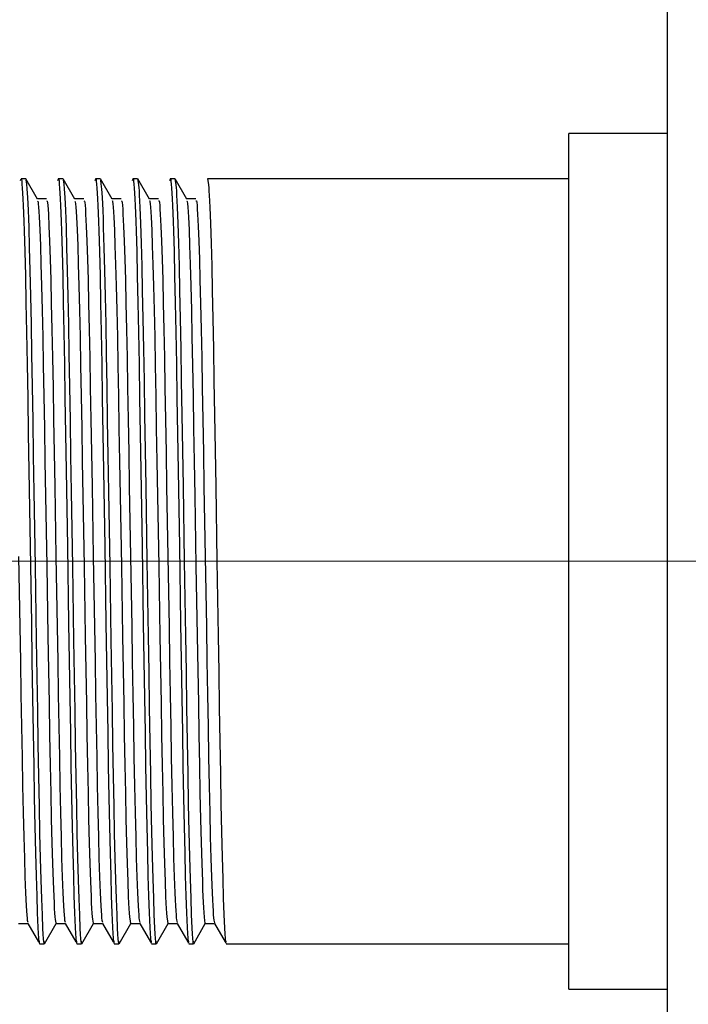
# Model space of a CAD drawing. Header units: millimetres. Extents: x 262469 to 275208, y -32539 to 9411.
# Tile 249 of 256: x 269077 to 269083, y -13400 to -13392. Entities that reach past the tile are written whole.
import ezdxf

# ---------------------------------------------------------------- set-up
doc = ezdxf.new("R2010")
doc.units = ezdxf.units.MM
doc.header["$LTSCALE"] = 100
doc.layers.add('$ IE_TELETECHNIKA', color=5, linetype='Continuous', lineweight=30)

msp = doc.modelspace()

# ---------------------------------------------------------------- linework, layer by layer
at = {"layer": '$ IE_TELETECHNIKA', "color": 7, "linetype": 'Continuous'}
for p, q in [((269082.8756, -13433.0878), (269082.8756, -13359.6478)), ((269082.8756, -13392.6238), (269082.0116, -13392.6238)), ((269082.0116, -13400.1118), (269082.0116, -13392.6238)), ((269077.2571, -13393.0198), (269077.2163, -13393.0198)), ((269077.3604, -13393.1977), (269077.2583, -13393.0209)), ((269077.5836, -13393.0198), (269077.5428, -13393.0198)), ((269077.6869, -13393.1977), (269077.5848, -13393.0209)), ((269077.9102, -13393.0198), (269077.8694, -13393.0198)), ((269078.0135, -13393.1977), (269077.9114, -13393.0209)), ((269078.2368, -13393.0198), (269078.196, -13393.0198)), ((269078.3401, -13393.1977), (269078.238, -13393.0209)), ((269078.5633, -13393.0198), (269078.5225, -13393.0198)), ((269078.6666, -13393.1976), (269078.5645, -13393.0209)), ((269082.0116, -13393.0198), (269078.8491, -13393.0198)), ((269077.4408, -13393.1966), (269077.3597, -13393.1966)), ((269077.4408, -13393.1966), (269077.3597, -13393.1966)), ((269077.7673, -13393.1966), (269077.6863, -13393.1966)), ((269077.7673, -13393.1966), (269077.6863, -13393.1966)), ((269078.0939, -13393.1966), (269078.0129, -13393.1966)), ((269078.0939, -13393.1966), (269078.0129, -13393.1966)), ((269078.4205, -13393.1966), (269078.3395, -13393.1966)), ((269078.4205, -13393.1966), (269078.3395, -13393.1966)), ((269078.747, -13393.1966), (269078.666, -13393.1966)), ((269078.747, -13393.1966), (269078.666, -13393.1966)), ((269077.1958, -13399.5391), (269077.2769, -13399.5391)), ((269077.2762, -13399.5379), (269077.3688, -13399.6983)), ((269077.4215, -13399.7148), (269077.5237, -13399.538)), ((269077.5224, -13399.5391), (269077.6034, -13399.5391)), ((269077.6028, -13399.5379), (269077.6954, -13399.6983)), ((269077.7481, -13399.7148), (269077.8502, -13399.538)), ((269077.849, -13399.5391), (269077.93, -13399.5391)), ((269077.9294, -13399.5379), (269078.022, -13399.6983)), ((269078.0747, -13399.7148), (269078.1768, -13399.538)), ((269078.1755, -13399.5391), (269078.2566, -13399.5391)), ((269078.2559, -13399.5379), (269078.3485, -13399.6983)), ((269078.4012, -13399.7148), (269078.5034, -13399.538)), ((269078.5021, -13399.5391), (269078.5832, -13399.5391)), ((269078.5825, -13399.5379), (269078.6751, -13399.6983)), ((269078.7278, -13399.7148), (269078.8293, -13399.5391)), ((269078.8287, -13399.5391), (269078.9097, -13399.5391)), ((269078.9091, -13399.5379), (269079.0017, -13399.6983)), ((269077.3796, -13399.7158), (269077.4204, -13399.7158)), ((269077.7062, -13399.7158), (269077.747, -13399.7158)), ((269078.0328, -13399.7158), (269078.0736, -13399.7158)), ((269078.3593, -13399.7158), (269078.4002, -13399.7158)), ((269078.6859, -13399.7158), (269078.7267, -13399.7158)), ((269079.0125, -13399.7158), (269082.0116, -13399.7158)), ((269082.0116, -13400.1118), (269082.8756, -13400.1118))]:
    msp.add_line(p, q, dxfattribs=at)
at = {"layer": '$ IE_TELETECHNIKA', "color": 7, "linetype": 'Continuous', "lineweight": 5, "ltscale": 20.32}
for p, q in [((269071.5716, -13396.3678), (269082.0116, -13396.3678)), ((269082.0116, -13396.3678), (269084.3156, -13396.3678))]:
    msp.add_line(p, q, dxfattribs=at)
at = {"layer": '$ IE_TELETECHNIKA', "color": 7, "linetype": 'Continuous'}
for points in [[(269077.2125, -13393.0347), (269077.2174, -13393.0191), (269077.2199, -13393.0252), (269077.2224, -13393.0415), (269077.2249, -13393.0673), (269077.2275, -13393.102), (269077.2301, -13393.1451), (269077.2327, -13393.1961), (269077.2354, -13393.2546), (269077.2381, -13393.3205), (269077.2409, -13393.3938), (269077.2436, -13393.4743), (269077.2491, -13393.6572), (269077.2545, -13393.8679), (269077.2598, -13394.1043), (269077.2649, -13394.3636), (269077.2699, -13394.643), (269077.2747, -13394.9397), (269077.2797, -13395.2507), (269077.2849, -13395.5732), (269077.2958, -13396.2391), (269077.3068, -13396.9103), (269077.3121, -13397.2392), (269077.3172, -13397.559), (269077.3221, -13397.8669), (269077.3271, -13398.1601), (269077.3321, -13398.4357), (269077.3373, -13398.6902), (269077.3425, -13398.92), (269077.348, -13399.1217), (269077.3534, -13399.2959), (269077.3589, -13399.4454), (269077.3643, -13399.572), (269077.3669, -13399.6242), (269077.3695, -13399.6663), (269077.3721, -13399.6959), (269077.3746, -13399.7108), (269077.3771, -13399.7089), (269077.3796, -13399.6925)], [(269077.2583, -13393.0325), (269077.2632, -13393.0645), (269077.2681, -13393.1108), (269077.2706, -13393.1438), (269077.2731, -13393.1856), (269077.2757, -13393.2372), (269077.2783, -13393.2982), (269077.281, -13393.3679), (269077.2836, -13393.4456), (269077.289, -13393.6221), (269077.2942, -13393.823), (269077.2994, -13394.0463), (269077.3044, -13394.2908), (269077.3092, -13394.5554), (269077.3139, -13394.8377), (269077.3187, -13395.1346), (269077.3237, -13395.4433), (269077.3288, -13395.7605), (269077.3394, -13396.4093), (269077.35, -13397.0566), (269077.355, -13397.3718), (269077.3599, -13397.6773), (269077.3647, -13397.9706), (269077.3695, -13398.2492), (269077.3744, -13398.5103), (269077.3794, -13398.7508), (269077.3846, -13398.9671), (269077.3898, -13399.1567), (269077.3951, -13399.3211), (269077.4004, -13399.4626), (269077.4056, -13399.5826), (269077.4081, -13399.6316), (269077.4106, -13399.6708), (269077.4131, -13399.698), (269077.4156, -13399.7112), (269077.418, -13399.7086), (269077.4204, -13399.6925)], [(269077.5391, -13393.0347), (269077.544, -13393.0191), (269077.5465, -13393.0252), (269077.549, -13393.0415), (269077.5515, -13393.0673), (269077.5541, -13393.102), (269077.5567, -13393.1451), (269077.5593, -13393.1961), (269077.562, -13393.2546), (269077.5647, -13393.3205), (269077.5674, -13393.3938), (269077.5702, -13393.4743), (269077.5757, -13393.6571), (269077.5811, -13393.8679), (269077.5864, -13394.1043), (269077.5915, -13394.3636), (269077.5964, -13394.643), (269077.6013, -13394.9397), (269077.6063, -13395.2507), (269077.6115, -13395.5732), (269077.6224, -13396.2391), (269077.6333, -13396.9102), (269077.6386, -13397.2392), (269077.6437, -13397.559), (269077.6487, -13397.8669), (269077.6536, -13398.1601), (269077.6587, -13398.4357), (269077.6638, -13398.6902), (269077.6691, -13398.92), (269077.6745, -13399.1217), (269077.68, -13399.2959), (269077.6855, -13399.4454), (269077.6908, -13399.572), (269077.6935, -13399.6242), (269077.6961, -13399.6663), (269077.6986, -13399.6959), (269077.7012, -13399.7108), (269077.7037, -13399.7089), (269077.7062, -13399.6925)], [(269077.5849, -13393.0325), (269077.5897, -13393.0645), (269077.5946, -13393.1108), (269077.5971, -13393.1438), (269077.5997, -13393.1856), (269077.6023, -13393.2373), (269077.6049, -13393.2983), (269077.6075, -13393.3679), (269077.6102, -13393.4456), (269077.6155, -13393.6221), (269077.6208, -13393.8231), (269077.6259, -13394.0463), (269077.6309, -13394.2909), (269077.6358, -13394.5555), (269077.6405, -13394.8377), (269077.6453, -13395.1347), (269077.6502, -13395.4433), (269077.6554, -13395.7606), (269077.666, -13396.4093), (269077.6765, -13397.0566), (269077.6816, -13397.3718), (269077.6864, -13397.6773), (269077.6912, -13397.9706), (269077.696, -13398.2492), (269077.7009, -13398.5104), (269077.706, -13398.7508), (269077.7111, -13398.9671), (269077.7164, -13399.1567), (269077.7217, -13399.3211), (269077.727, -13399.4626), (269077.7322, -13399.5826), (269077.7347, -13399.6316), (269077.7372, -13399.6708), (269077.7397, -13399.698), (269077.7422, -13399.7112), (269077.7446, -13399.7086), (269077.747, -13399.6925)], [(269077.8657, -13393.0347), (269077.8706, -13393.0191), (269077.873, -13393.0252), (269077.8755, -13393.0415), (269077.8781, -13393.0673), (269077.8806, -13393.102), (269077.8832, -13393.1451), (269077.8859, -13393.1961), (269077.8886, -13393.2546), (269077.8913, -13393.3205), (269077.894, -13393.3937), (269077.8968, -13393.4743), (269077.9022, -13393.6571), (269077.9077, -13393.8679), (269077.9129, -13394.1043), (269077.9181, -13394.3635), (269077.923, -13394.6429), (269077.9279, -13394.9396), (269077.9329, -13395.2507), (269077.9381, -13395.5732), (269077.9489, -13396.2391), (269077.9599, -13396.9102), (269077.9652, -13397.2391), (269077.9703, -13397.559), (269077.9753, -13397.8669), (269077.9802, -13398.16), (269077.9852, -13398.4356), (269077.9904, -13398.6902), (269077.9957, -13398.92), (269078.0011, -13399.1217), (269078.0066, -13399.2959), (269078.0121, -13399.4454), (269078.0174, -13399.572), (269078.02, -13399.6242), (269078.0226, -13399.6663), (269078.0252, -13399.6959), (269078.0277, -13399.7108), (269078.0303, -13399.7089), (269078.0328, -13399.6925)], [(269077.9115, -13393.0325), (269077.9163, -13393.0646), (269077.9212, -13393.1109), (269077.9237, -13393.1438), (269077.9263, -13393.1857), (269077.9288, -13393.2374), (269077.9315, -13393.2984), (269077.9341, -13393.3681), (269077.9368, -13393.4457), (269077.9421, -13393.6223), (269077.9474, -13393.8232), (269077.9525, -13394.0465), (269077.9575, -13394.291), (269077.9623, -13394.5556), (269077.9671, -13394.8379), (269077.9718, -13395.1349), (269077.9768, -13395.4435), (269077.9819, -13395.7607), (269077.9926, -13396.4095), (269078.0031, -13397.0568), (269078.0082, -13397.372), (269078.013, -13397.6774), (269078.0178, -13397.9707), (269078.0226, -13398.2493), (269078.0275, -13398.5104), (269078.0325, -13398.7509), (269078.0377, -13398.9671), (269078.043, -13399.1568), (269078.0483, -13399.3211), (269078.0535, -13399.4626), (269078.0587, -13399.5826), (269078.0613, -13399.6316), (269078.0638, -13399.6708), (269078.0663, -13399.698), (269078.0688, -13399.7112), (269078.0712, -13399.7086), (269078.0736, -13399.6925)], [(269078.1922, -13393.0347), (269078.1971, -13393.0191), (269078.1996, -13393.0252), (269078.2021, -13393.0415), (269078.2046, -13393.0673), (269078.2072, -13393.102), (269078.2098, -13393.1451), (269078.2125, -13393.1961), (269078.2151, -13393.2546), (269078.2178, -13393.3205), (269078.2206, -13393.3938), (269078.2233, -13393.4743), (269078.2288, -13393.6571), (269078.2342, -13393.8679), (269078.2395, -13394.1043), (269078.2446, -13394.3636), (269078.2496, -13394.643), (269078.2545, -13394.9397), (269078.2594, -13395.2507), (269078.2646, -13395.5732), (269078.2755, -13396.2391), (269078.2865, -13396.9102), (269078.2918, -13397.2392), (269078.2969, -13397.559), (269078.3018, -13397.8669), (269078.3068, -13398.1601), (269078.3118, -13398.4357), (269078.317, -13398.6902), (269078.3223, -13398.92), (269078.3277, -13399.1217), (269078.3331, -13399.2959), (269078.3386, -13399.4454), (269078.344, -13399.572), (269078.3466, -13399.6242), (269078.3492, -13399.6663), (269078.3518, -13399.6959), (269078.3543, -13399.7108), (269078.3568, -13399.7089), (269078.3593, -13399.6925)], [(269078.2368, -13393.0198), (269078.2417, -13393.0511), (269078.2466, -13393.0951), (269078.2491, -13393.1259), (269078.2516, -13393.1648), (269078.2542, -13393.213), (269078.2569, -13393.2706), (269078.2595, -13393.3371), (269078.2622, -13393.4117), (269078.2676, -13393.5833), (269078.2729, -13393.7807), (269078.2781, -13394.0014), (269078.2832, -13394.2441), (269078.2881, -13394.5074), (269078.2928, -13394.7891), (269078.2976, -13395.0862), (269078.3026, -13395.3956), (269078.3078, -13395.7143), (269078.3184, -13396.3675), (269078.3291, -13397.0208), (269078.3342, -13397.3394), (269078.3391, -13397.6484), (269078.3439, -13397.9453), (269078.3488, -13398.2274), (269078.3537, -13398.4922), (269078.3588, -13398.7361), (269078.364, -13398.9556), (269078.3693, -13399.1482), (269078.3746, -13399.3149), (269078.38, -13399.4584), (269078.3852, -13399.58), (269078.3877, -13399.6298), (269078.3903, -13399.6697), (269078.3928, -13399.6975), (269078.3953, -13399.7111), (269078.3977, -13399.7086), (269078.4002, -13399.6925)], [(269078.5188, -13393.0347), (269078.5237, -13393.0191), (269078.5262, -13393.0252), (269078.5287, -13393.0415), (269078.5312, -13393.0673), (269078.5338, -13393.102), (269078.5364, -13393.1451), (269078.539, -13393.1961), (269078.5417, -13393.2546), (269078.5444, -13393.3205), (269078.5472, -13393.3938), (269078.5499, -13393.4743), (269078.5554, -13393.6571), (269078.5608, -13393.8679), (269078.5661, -13394.1043), (269078.5712, -13394.3635), (269078.5762, -13394.6429), (269078.581, -13394.9396), (269078.586, -13395.2507), (269078.5912, -13395.5732), (269078.6021, -13396.2391), (269078.6131, -13396.9102), (269078.6184, -13397.2391), (269078.6235, -13397.559), (269078.6284, -13397.8669), (269078.6333, -13398.16), (269078.6384, -13398.4356), (269078.6435, -13398.6902), (269078.6488, -13398.92), (269078.6543, -13399.1217), (269078.6597, -13399.2959), (269078.6652, -13399.4454), (269078.6706, -13399.572), (269078.6732, -13399.6242), (269078.6758, -13399.6663), (269078.6784, -13399.6959), (269078.6809, -13399.7108), (269078.6834, -13399.7089), (269078.6859, -13399.6925)], [(269078.5633, -13393.0198), (269078.5682, -13393.0511), (269078.5732, -13393.0951), (269078.5757, -13393.1259), (269078.5782, -13393.1648), (269078.5808, -13393.213), (269078.5834, -13393.2706), (269078.5861, -13393.3371), (269078.5888, -13393.4117), (269078.5941, -13393.5833), (269078.5994, -13393.7807), (269078.6047, -13394.0014), (269078.6097, -13394.2441), (269078.6146, -13394.5074), (269078.6194, -13394.7891), (269078.6242, -13395.0862), (269078.6292, -13395.3956), (269078.6343, -13395.7143), (269078.645, -13396.3675), (269078.6557, -13397.0208), (269078.6608, -13397.3394), (269078.6657, -13397.6484), (269078.6705, -13397.9453), (269078.6753, -13398.2274), (269078.6803, -13398.4922), (269078.6854, -13398.7361), (269078.6906, -13398.9556), (269078.6959, -13399.1482), (269078.7012, -13399.3149), (269078.7065, -13399.4584), (269078.7117, -13399.58), (269078.7143, -13399.6298), (269078.7168, -13399.6697), (269078.7193, -13399.6975), (269078.7218, -13399.7111), (269078.7243, -13399.7086), (269078.7267, -13399.6925)], [(269078.8491, -13393.0198), (269078.854, -13393.0511), (269078.8589, -13393.0951), (269078.8614, -13393.1259), (269078.864, -13393.1648), (269078.8666, -13393.213), (269078.8692, -13393.2706), (269078.8718, -13393.3371), (269078.8745, -13393.4117), (269078.8799, -13393.5833), (269078.8852, -13393.7807), (269078.8904, -13394.0014), (269078.8955, -13394.2441), (269078.9004, -13394.5074), (269078.9052, -13394.7891), (269078.91, -13395.0862), (269078.9149, -13395.3956), (269078.9201, -13395.7143), (269078.9307, -13396.3675), (269078.9414, -13397.0208), (269078.9465, -13397.3394), (269078.9514, -13397.6484), (269078.9563, -13397.9453), (269078.9611, -13398.2274), (269078.966, -13398.4922), (269078.9711, -13398.7361), (269078.9763, -13398.9556), (269078.9816, -13399.1482), (269078.987, -13399.3149), (269078.9923, -13399.4584), (269078.9975, -13399.58), (269079.0001, -13399.6298), (269079.0026, -13399.6697), (269079.0051, -13399.6975), (269079.0076, -13399.7111), (269079.01, -13399.7086), (269079.0125, -13399.6925)], [(269077.3604, -13393.215), (269077.3651, -13393.2214), (269077.3676, -13393.239), (269077.3701, -13393.2681), (269077.3726, -13393.307), (269077.3752, -13393.3542), (269077.3805, -13393.4675), (269077.3857, -13393.6049), (269077.391, -13393.7682), (269077.3963, -13393.9572), (269077.4014, -13394.1693), (269077.4064, -13394.402), (269077.4113, -13394.6531), (269077.416, -13394.9205), (269077.4208, -13395.2017), (269077.4258, -13395.4939), (269077.4309, -13395.7944), (269077.4415, -13396.4089), (269077.452, -13397.0218), (269077.4571, -13397.3204), (269077.462, -13397.61), (269077.4668, -13397.8877), (269077.4716, -13398.1511), (269077.4764, -13398.3976), (269077.4814, -13398.625), (269077.4866, -13398.8309), (269077.4919, -13399.013), (269077.4972, -13399.1701), (269077.5025, -13399.3021), (269077.5051, -13399.3584), (269077.5077, -13399.4072), (269077.5103, -13399.4479), (269077.5128, -13399.4795), (269077.5152, -13399.5017), (269077.5176, -13399.5163), (269077.5224, -13399.533)], [(269077.4408, -13393.2131), (269077.4455, -13393.2159), (269077.4479, -13393.2286), (269077.4504, -13393.2523), (269077.4529, -13393.2861), (269077.4555, -13393.3287), (269077.4607, -13393.4349), (269077.466, -13393.5657), (269077.4713, -13393.7222), (269077.4765, -13393.9046), (269077.4817, -13394.1108), (269077.4868, -13394.3381), (269077.4916, -13394.5845), (269077.4964, -13394.8478), (269077.5011, -13395.1256), (269077.506, -13395.4151), (269077.5112, -13395.7137), (269077.5217, -13396.3266), (269077.5323, -13396.941), (269077.5374, -13397.2416), (269077.5424, -13397.5338), (269077.5472, -13397.8149), (269077.552, -13398.0823), (269077.5568, -13398.3335), (269077.5617, -13398.5663), (269077.5669, -13398.7782), (269077.5721, -13398.9668), (269077.5774, -13399.1304), (269077.5827, -13399.2693), (269077.588, -13399.3827), (269077.5905, -13399.4279), (269077.5931, -13399.4642), (269077.5956, -13399.4905), (269077.598, -13399.5076), (269077.6027, -13399.526)], [(269077.687, -13393.2149), (269077.6917, -13393.2205), (269077.6941, -13393.2385), (269077.6966, -13393.268), (269077.6992, -13393.3073), (269077.7018, -13393.3546), (269077.707, -13393.4678), (269077.7123, -13393.6051), (269077.7176, -13393.7685), (269077.7229, -13393.9575), (269077.728, -13394.1696), (269077.733, -13394.4023), (269077.7379, -13394.6534), (269077.7426, -13394.9208), (269077.7473, -13395.202), (269077.7523, -13395.4942), (269077.7575, -13395.7947), (269077.768, -13396.4092), (269077.7786, -13397.022), (269077.7837, -13397.3206), (269077.7886, -13397.6101), (269077.7934, -13397.8879), (269077.7982, -13398.1512), (269077.803, -13398.3977), (269077.808, -13398.625), (269077.8132, -13398.8309), (269077.8185, -13399.013), (269077.8238, -13399.1702), (269077.8291, -13399.3023), (269077.8317, -13399.3584), (269077.8343, -13399.4071), (269077.8369, -13399.4476), (269077.8394, -13399.4791), (269077.8418, -13399.5014), (269077.8442, -13399.5165), (269077.849, -13399.5347)], [(269077.7674, -13393.2135), (269077.7721, -13393.2152), (269077.7745, -13393.2279), (269077.777, -13393.252), (269077.7795, -13393.2861), (269077.7821, -13393.3289), (269077.7873, -13393.435), (269077.7926, -13393.5657), (269077.7979, -13393.7222), (269077.8031, -13393.9047), (269077.8083, -13394.1108), (269077.8133, -13394.3382), (269077.8182, -13394.5846), (269077.823, -13394.8479), (269077.8277, -13395.1257), (269077.8326, -13395.4153), (269077.8377, -13395.7138), (269077.8483, -13396.3267), (269077.8588, -13396.9412), (269077.864, -13397.2417), (269077.869, -13397.5339), (269077.8738, -13397.8151), (269077.8786, -13398.0825), (269077.8833, -13398.3337), (269077.8883, -13398.5664), (269077.8935, -13398.7783), (269077.8987, -13398.9669), (269077.904, -13399.1306), (269077.9093, -13399.2695), (269077.9145, -13399.3828), (269077.9171, -13399.4278), (269077.9197, -13399.4638), (269077.9221, -13399.49), (269077.9246, -13399.5073), (269077.9293, -13399.5272)], [(269078.0136, -13393.2147), (269078.0159, -13393.2135), (269078.0183, -13393.2197), (269078.0207, -13393.2382), (269078.0232, -13393.2681), (269078.0258, -13393.3077), (269078.0284, -13393.3552), (269078.0336, -13393.4683), (269078.0389, -13393.6054), (269078.0442, -13393.7689), (269078.0495, -13393.958), (269078.0546, -13394.1702), (269078.0596, -13394.4028), (269078.0644, -13394.6539), (269078.0691, -13394.9214), (269078.0739, -13395.2025), (269078.0789, -13395.4948), (269078.0841, -13395.7952), (269078.0946, -13396.4096), (269078.1052, -13397.0224), (269078.1103, -13397.321), (269078.1152, -13397.6104), (269078.12, -13397.8881), (269078.1247, -13398.1514), (269078.1296, -13398.3979), (269078.1346, -13398.6252), (269078.1398, -13398.831), (269078.1451, -13399.0131), (269078.1504, -13399.1703), (269078.1556, -13399.3024), (269078.1583, -13399.3585), (269078.1608, -13399.407), (269078.1634, -13399.4473), (269078.1659, -13399.4787), (269078.1708, -13399.5168), (269078.1755, -13399.5365)], [(269078.0939, -13393.2138), (269078.0986, -13393.2143), (269078.101, -13393.2273), (269078.1035, -13393.2517), (269078.1061, -13393.2862), (269078.1086, -13393.3291), (269078.1138, -13393.4352), (269078.1191, -13393.5657), (269078.1244, -13393.7222), (269078.1297, -13393.9047), (269078.1349, -13394.1109), (269078.1399, -13394.3383), (269078.1448, -13394.5847), (269078.1495, -13394.848), (269078.1543, -13395.1258), (269078.1592, -13395.4154), (269078.1643, -13395.714), (269078.1749, -13396.3269), (269078.1854, -13396.9413), (269078.1906, -13397.2418), (269078.1955, -13397.5341), (269078.2004, -13397.8152), (269078.2051, -13398.0826), (269078.2099, -13398.3338), (269078.2149, -13398.5666), (269078.22, -13398.7784), (269078.2253, -13398.967), (269078.2306, -13399.1307), (269078.2359, -13399.2698), (269078.2411, -13399.3828), (269078.2437, -13399.4276), (269078.2462, -13399.4634), (269078.2487, -13399.4895), (269078.2511, -13399.5072), (269078.2559, -13399.5286)], [(269078.3401, -13393.2144), (269078.3425, -13393.2125), (269078.3449, -13393.2187), (269078.3473, -13393.2377), (269078.3498, -13393.2681), (269078.3524, -13393.3081), (269078.355, -13393.3557), (269078.3602, -13393.4686), (269078.3655, -13393.6056), (269078.3708, -13393.7691), (269078.376, -13393.9584), (269078.3812, -13394.1705), (269078.3862, -13394.4032), (269078.391, -13394.6543), (269078.3957, -13394.9217), (269078.4005, -13395.2029), (269078.4055, -13395.4951), (269078.4106, -13395.7956), (269078.4212, -13396.4099), (269078.4317, -13397.0227), (269078.4368, -13397.3212), (269078.4418, -13397.6106), (269078.4466, -13397.8883), (269078.4513, -13398.1515), (269078.4561, -13398.398), (269078.4611, -13398.6253), (269078.4663, -13398.8311), (269078.4716, -13399.0131), (269078.4769, -13399.1704), (269078.4822, -13399.3025), (269078.4848, -13399.3585), (269078.4874, -13399.4069), (269078.49, -13399.4471), (269078.4925, -13399.4783), (269078.4974, -13399.5171), (269078.5021, -13399.5385)], [(269078.4205, -13393.2139), (269078.4252, -13393.2134), (269078.4276, -13393.2267), (269078.4301, -13393.2515), (269078.4326, -13393.2862), (269078.4352, -13393.3294), (269078.4404, -13393.4353), (269078.4457, -13393.5657), (269078.451, -13393.7222), (269078.4563, -13393.9048), (269078.4614, -13394.111), (269078.4665, -13394.3383), (269078.4714, -13394.5847), (269078.4761, -13394.8481), (269078.4808, -13395.1259), (269078.4858, -13395.4155), (269078.4909, -13395.7141), (269078.5014, -13396.327), (269078.512, -13396.9415), (269078.5171, -13397.242), (269078.5221, -13397.5342), (269078.527, -13397.8154), (269078.5317, -13398.0828), (269078.5365, -13398.334), (269078.5414, -13398.5667), (269078.5466, -13398.7785), (269078.5519, -13398.967), (269078.5571, -13399.1308), (269078.5624, -13399.27), (269078.5651, -13399.33), (269078.5677, -13399.3828), (269078.5703, -13399.4274), (269078.5728, -13399.4631), (269078.5753, -13399.4891), (269078.5777, -13399.5072), (269078.5825, -13399.53)], [(269078.6666, -13393.2139), (269078.669, -13393.2114), (269078.6714, -13393.2177), (269078.6739, -13393.237), (269078.6764, -13393.2677), (269078.6789, -13393.3078), (269078.6815, -13393.3554), (269078.6867, -13393.4679), (269078.692, -13393.6046), (269078.6973, -13393.768), (269078.7026, -13393.9572), (269078.7077, -13394.1693), (269078.7127, -13394.4019), (269078.7176, -13394.6529), (269078.7223, -13394.9204), (269078.727, -13395.2015), (269078.732, -13395.4937), (269078.7372, -13395.7942), (269078.7478, -13396.4086), (269078.7583, -13397.0215), (269078.7634, -13397.3201), (269078.7683, -13397.6096), (269078.7731, -13397.8874), (269078.7779, -13398.1508), (269078.7827, -13398.3973), (269078.7877, -13398.6244), (269078.7929, -13398.8304), (269078.7982, -13399.0136), (269078.8035, -13399.1714), (269078.8061, -13399.2396), (269078.8088, -13399.3002), (269078.814, -13399.4015), (269078.819, -13399.4813), (269078.8215, -13399.513), (269078.8239, -13399.5354), (269078.8263, -13399.5449), (269078.8287, -13399.5377)], [(269078.747, -13393.214), (269078.7518, -13393.2125), (269078.7542, -13393.2262), (269078.7567, -13393.2513), (269078.7592, -13393.2864), (269078.7618, -13393.3297), (269078.767, -13393.4356), (269078.7723, -13393.5658), (269078.7776, -13393.7223), (269078.7828, -13393.905), (269078.788, -13394.1112), (269078.7931, -13394.3386), (269078.798, -13394.585), (269078.8027, -13394.8484), (269078.8074, -13395.1262), (269078.8123, -13395.4158), (269078.8175, -13395.7144), (269078.828, -13396.3273), (269078.8386, -13396.9417), (269078.8437, -13397.2423), (269078.8487, -13397.5345), (269078.8535, -13397.8156), (269078.8583, -13398.083), (269078.863, -13398.3342), (269078.868, -13398.5669), (269078.8732, -13398.7787), (269078.8784, -13398.9671), (269078.8837, -13399.131), (269078.889, -13399.2702), (269078.8917, -13399.3302), (269078.8943, -13399.3828), (269078.8969, -13399.4272), (269078.8994, -13399.4627), (269078.9019, -13399.4888), (269078.9043, -13399.5073), (269078.9091, -13399.5316)], [(269077.1951, -13396.3265), (269077.2057, -13396.9409), (269077.2108, -13397.2414), (269077.2158, -13397.5336), (269077.2206, -13397.8148), (269077.2254, -13398.0822), (269077.2302, -13398.3334), (269077.2351, -13398.5662), (269077.2403, -13398.7781), (269077.2456, -13398.9668), (269077.2509, -13399.1303), (269077.2561, -13399.2691), (269077.2614, -13399.3826), (269077.264, -13399.4281), (269077.2665, -13399.4646), (269077.269, -13399.4911), (269077.2714, -13399.5079), (269077.2762, -13399.5249)]]:
    msp.add_lwpolyline(points, dxfattribs=at)

doc.saveas('drawing.dxf')
